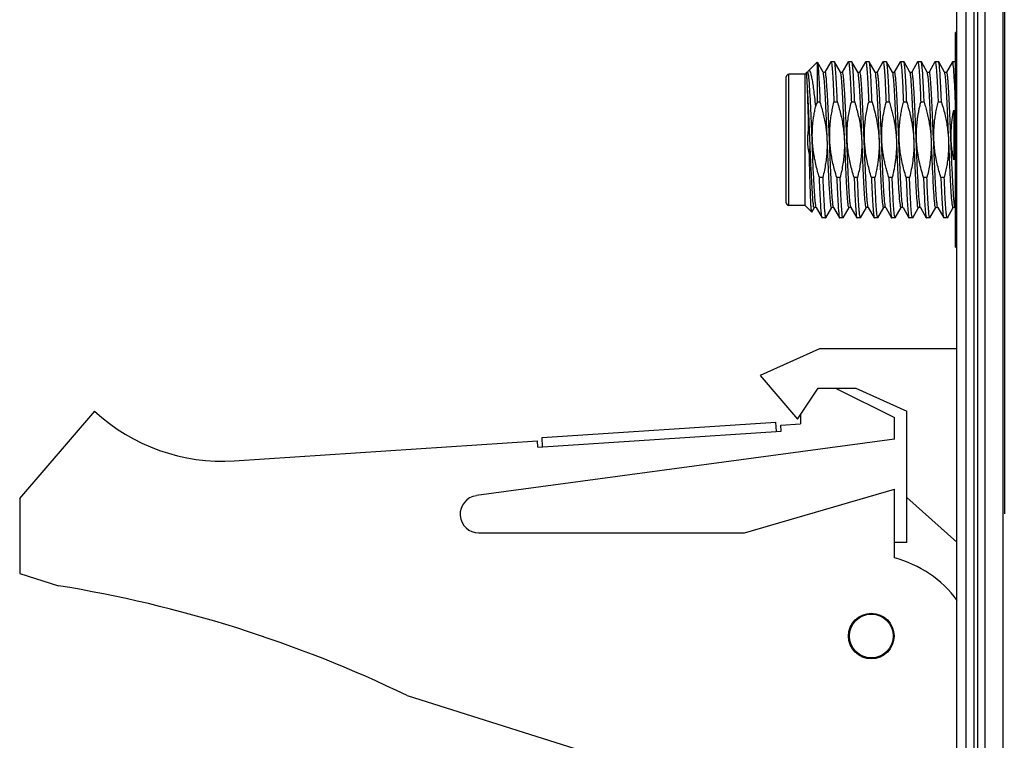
# Model space of a CAD drawing. Header units: inches. Extents: x 0.2 to 16.8, y 0.1 to 10.8.
# Tile 9 of 26: x 7.4 to 9, y 2.9 to 4. Entities that reach past the tile are written whole.
import ezdxf

# ---------------------------------------------------------------- set-up
doc = ezdxf.new("R2010")
doc.units = ezdxf.units.IN
doc.header["$LTSCALE"] = 0.935
doc.header["$MEASUREMENT"] = 0
doc.layers.get('0').update_dxf_attribs({"linetype": 'CONTINUOUS'})

msp = doc.modelspace()

# ---------------------------------------------------------------- linework, layer by layer
at = {"color": 7, "linetype": 'CONTINUOUS'}
for p, q in [((8.9222, 2.5506), (8.9222, 7.6156)), ((8.9342, 7.6156), (8.9342, 2.5506)), ((8.9402, 7.6156), (8.9402, 2.5506)), ((8.9522, 7.6156), (8.9522, 2.5506)), ((8.9813, 2.5506), (8.9813, 7.6156)), ((8.9072, 2.5566), (8.9072, 7.6016)), ((8.9832, 7.2156), (8.9832, 3.2156)), ((8.9072, 3.9863), (8.9052, 3.9863)), ((8.9052, 3.6423), (8.9052, 3.9863)), ((8.6837, 3.9389), (8.6697, 3.9249)), ((8.6932, 3.9227), (8.6839, 3.9388)), ((8.6839, 3.9388), (8.6842, 3.9376)), ((8.6842, 3.8746), (8.6842, 3.9376)), ((8.7055, 3.9391), (8.696, 3.9227)), ((8.7055, 3.9391), (8.7058, 3.9393)), ((8.7112, 3.9393), (8.7058, 3.9393)), ((8.7115, 3.9391), (8.7112, 3.9393)), ((8.721, 3.9227), (8.7115, 3.9391)), ((8.7333, 3.9391), (8.7238, 3.9227)), ((8.7333, 3.9391), (8.7336, 3.9393)), ((8.739, 3.9393), (8.7336, 3.9393)), ((8.7392, 3.9391), (8.739, 3.9393)), ((8.7487, 3.9227), (8.7392, 3.9391)), ((8.7611, 3.9391), (8.7516, 3.9227)), ((8.7611, 3.9391), (8.7614, 3.9393)), ((8.7668, 3.9393), (8.7614, 3.9393)), ((8.767, 3.9391), (8.7668, 3.9393)), ((8.7765, 3.9227), (8.767, 3.9391)), ((8.7889, 3.9391), (8.7794, 3.9227)), ((8.7889, 3.9391), (8.7891, 3.9393)), ((8.7945, 3.9393), (8.7891, 3.9393)), ((8.7948, 3.9391), (8.7945, 3.9393)), ((8.8043, 3.9227), (8.7948, 3.9391)), ((8.8166, 3.9391), (8.8071, 3.9227)), ((8.8166, 3.9391), (8.8169, 3.9393)), ((8.8223, 3.9393), (8.8169, 3.9393)), ((8.8226, 3.9391), (8.8223, 3.9393)), ((8.8321, 3.9227), (8.8226, 3.9391)), ((8.8444, 3.9391), (8.8349, 3.9227)), ((8.8444, 3.9391), (8.8447, 3.9393)), ((8.8501, 3.9393), (8.8447, 3.9393)), ((8.8504, 3.9391), (8.8501, 3.9393)), ((8.8599, 3.9227), (8.8504, 3.9391)), ((8.8722, 3.9391), (8.8627, 3.9227)), ((8.8722, 3.9391), (8.8725, 3.9393)), ((8.8779, 3.9393), (8.8725, 3.9393)), ((8.8781, 3.9391), (8.8779, 3.9393)), ((8.8876, 3.9227), (8.8781, 3.9391)), ((8.9, 3.9391), (8.8905, 3.9227)), ((8.9002, 3.9393), (8.9, 3.9391)), ((8.9052, 3.9393), (8.9002, 3.9393)), ((8.6342, 3.7133), (8.6342, 3.9153)), ((8.6642, 3.9193), (8.6382, 3.9193)), ((8.6382, 3.7093), (8.6382, 3.9193)), ((8.6668, 3.922), (8.6642, 3.9193)), ((8.6642, 3.7093), (8.6642, 3.9193)), ((8.6689, 3.9239), (8.6683, 3.9227)), ((8.8323, 3.9224), (8.8321, 3.9227)), ((8.8601, 3.9224), (8.8599, 3.9227)), ((8.8878, 3.9224), (8.8876, 3.9227)), ((8.6881, 3.8746), (8.6842, 3.8746)), ((8.7159, 3.8746), (8.7105, 3.8746)), ((8.7437, 3.8746), (8.7383, 3.8746)), ((8.7715, 3.8746), (8.7661, 3.8746)), ((8.7992, 3.8746), (8.7939, 3.8746)), ((8.827, 3.8746), (8.8216, 3.8746)), ((8.8548, 3.8746), (8.8494, 3.8746)), ((8.8826, 3.8746), (8.8772, 3.8746)), ((8.9022, 3.862), (8.9022, 3.7823)), ((8.6926, 3.754), (8.6872, 3.754)), ((8.7204, 3.754), (8.715, 3.754)), ((8.7481, 3.754), (8.7428, 3.754)), ((8.7759, 3.754), (8.7705, 3.754)), ((8.8037, 3.754), (8.7983, 3.754)), ((8.8315, 3.754), (8.8261, 3.754)), ((8.8593, 3.754), (8.8539, 3.754)), ((8.887, 3.754), (8.8816, 3.754)), ((8.6642, 3.7093), (8.6382, 3.7093)), ((8.6749, 3.6986), (8.6642, 3.7093)), ((8.6751, 3.6987), (8.6793, 3.706)), ((8.6821, 3.7061), (8.6821, 3.706)), ((8.6821, 3.706), (8.6916, 3.6896)), ((8.6976, 3.6896), (8.7071, 3.706)), ((8.7099, 3.7061), (8.7099, 3.706)), ((8.7099, 3.706), (8.7194, 3.6896)), ((8.7254, 3.6896), (8.7349, 3.706)), ((8.7377, 3.7061), (8.7377, 3.706)), ((8.7377, 3.706), (8.7472, 3.6896)), ((8.7531, 3.6896), (8.7626, 3.706)), ((8.7654, 3.7061), (8.7655, 3.706)), ((8.7655, 3.706), (8.775, 3.6896)), ((8.7809, 3.6896), (8.7904, 3.706)), ((8.7904, 3.706), (8.7904, 3.706)), ((8.7932, 3.7061), (8.7933, 3.706)), ((8.7933, 3.706), (8.8028, 3.6896)), ((8.8087, 3.6896), (8.8182, 3.706)), ((8.821, 3.7061), (8.821, 3.706)), ((8.821, 3.706), (8.8305, 3.6896)), ((8.8365, 3.6896), (8.846, 3.706)), ((8.8487, 3.7061), (8.8488, 3.706)), ((8.8488, 3.706), (8.8583, 3.6896)), ((8.8642, 3.6896), (8.8737, 3.706)), ((8.8765, 3.7061), (8.8766, 3.706)), ((8.8766, 3.706), (8.8861, 3.6896)), ((8.892, 3.6896), (8.9015, 3.706)), ((8.9043, 3.7061), (8.9044, 3.706)), ((8.9044, 3.706), (8.9052, 3.7046)), ((8.6749, 3.6986), (8.6751, 3.6987)), ((8.6919, 3.6893), (8.6916, 3.6896)), ((8.6973, 3.6893), (8.6919, 3.6893)), ((8.6973, 3.6893), (8.6976, 3.6896)), ((8.7194, 3.6896), (8.7197, 3.6893)), ((8.7251, 3.6893), (8.7197, 3.6893)), ((8.7254, 3.6896), (8.7251, 3.6893)), ((8.7472, 3.6896), (8.7475, 3.6893)), ((8.7529, 3.6893), (8.7475, 3.6893)), ((8.7531, 3.6896), (8.7529, 3.6893)), ((8.775, 3.6896), (8.7752, 3.6893)), ((8.7806, 3.6893), (8.7752, 3.6893)), ((8.7809, 3.6896), (8.7806, 3.6893)), ((8.8028, 3.6896), (8.803, 3.6893)), ((8.8084, 3.6893), (8.803, 3.6893)), ((8.8087, 3.6896), (8.8084, 3.6893)), ((8.8362, 3.6893), (8.8308, 3.6893)), ((8.8365, 3.6896), (8.8362, 3.6893)), ((8.8583, 3.6896), (8.8586, 3.6893)), ((8.864, 3.6893), (8.8586, 3.6893)), ((8.8642, 3.6896), (8.864, 3.6893)), ((8.8861, 3.6896), (8.8864, 3.6893)), ((8.8917, 3.6893), (8.8864, 3.6893)), ((8.892, 3.6896), (8.8917, 3.6893)), ((8.9052, 3.6423), (8.9072, 3.6423)), ((8.6872, 3.4799), (8.5922, 3.4369)), ((8.9072, 3.4799), (8.6872, 3.4799)), ((8.5922, 3.4369), (8.6522, 3.3669)), ((8.6522, 3.3669), (8.6853, 3.4169)), ((8.6853, 3.4169), (8.7453, 3.4169)), ((8.7132, 3.4169), (8.8072, 3.3699)), ((8.7453, 3.4169), (8.8272, 3.3799)), ((7.4072, 3.2399), (7.5272, 3.3799)), ((8.6572, 3.3745), (8.6572, 3.3599)), ((8.8272, 3.1699), (8.8272, 3.3799)), ((8.2432, 3.3378), (8.6174, 3.3623)), ((8.6184, 3.3474), (8.6174, 3.3623)), ((8.6252, 3.3578), (8.6572, 3.3599)), ((8.6259, 3.3479), (8.6252, 3.3578)), ((8.8072, 3.3349), (8.8072, 3.3699)), ((8.2367, 3.3224), (8.6259, 3.3479)), ((7.7507, 3.3006), (8.2361, 3.3324)), ((8.8072, 3.3349), (8.1381, 3.2447)), ((8.2367, 3.3224), (8.2361, 3.3324)), ((8.2442, 3.3229), (8.2432, 3.3378)), ((8.5672, 3.1849), (8.8072, 3.2549)), ((8.8072, 3.1449), (8.8072, 3.2549)), ((7.4072, 3.2399), (7.4072, 3.1199)), ((8.9072, 3.17), (8.8272, 3.2416)), ((8.1422, 3.1849), (8.5672, 3.1849)), ((8.8272, 3.1699), (8.8072, 3.1699)), ((7.4072, 3.1199), (7.4692, 3.1004)), ((8.0271, 2.9246), (8.4072, 2.8049))]:
    msp.add_line(p, q, dxfattribs=at)
for points in [[(8.6683, 3.9227), (8.6681, 3.9225), (8.6673, 3.922), (8.6668, 3.922)], [(8.696, 3.9227), (8.6959, 3.9225), (8.695, 3.922), (8.6938, 3.9222), (8.6932, 3.9226), (8.6932, 3.9227)], [(8.7238, 3.9227), (8.7237, 3.9225), (8.7228, 3.922), (8.7215, 3.9222), (8.721, 3.9226), (8.721, 3.9227)], [(8.7516, 3.9227), (8.7515, 3.9225), (8.7506, 3.922), (8.7493, 3.9222), (8.7488, 3.9226), (8.7487, 3.9227)], [(8.7794, 3.9227), (8.7792, 3.9225), (8.7784, 3.922), (8.7771, 3.9222), (8.7766, 3.9226), (8.7765, 3.9227)], [(8.8071, 3.9227), (8.807, 3.9225), (8.8062, 3.922), (8.8049, 3.9222), (8.8043, 3.9226), (8.8043, 3.9227)], [(8.8336, 3.922), (8.8324, 3.9223), (8.8323, 3.9224)], [(8.8349, 3.9227), (8.8347, 3.9224), (8.8336, 3.922)], [(8.8614, 3.922), (8.8602, 3.9223), (8.8601, 3.9224)], [(8.8627, 3.9227), (8.8625, 3.9224), (8.8614, 3.922)], [(8.8891, 3.922), (8.888, 3.9223), (8.8878, 3.9224)], [(8.8905, 3.9227), (8.8902, 3.9224), (8.8891, 3.922)], [(8.6793, 3.706), (8.6793, 3.7061), (8.6798, 3.7065), (8.6811, 3.7067)], [(8.6811, 3.7067), (8.682, 3.7062), (8.6821, 3.7061)], [(8.7071, 3.706), (8.7071, 3.7061), (8.7077, 3.7065), (8.709, 3.7067)], [(8.709, 3.7067), (8.7098, 3.7062), (8.7099, 3.7061)], [(8.7349, 3.706), (8.7349, 3.7061), (8.7354, 3.7065), (8.7367, 3.7067)], [(8.7367, 3.7067), (8.7376, 3.7062), (8.7377, 3.7061)], [(8.7626, 3.706), (8.7627, 3.7061), (8.7632, 3.7065), (8.7645, 3.7067)], [(8.7645, 3.7067), (8.7653, 3.7062), (8.7654, 3.7061)], [(8.7904, 3.706), (8.7905, 3.7061), (8.791, 3.7065), (8.7923, 3.7067)], [(8.7923, 3.7067), (8.7931, 3.7062), (8.7932, 3.7061)], [(8.8182, 3.706), (8.8182, 3.7061), (8.8188, 3.7065), (8.8201, 3.7067)], [(8.8201, 3.7067), (8.8209, 3.7062), (8.821, 3.7061)], [(8.846, 3.706), (8.8463, 3.7063), (8.8475, 3.7067)], [(8.8475, 3.7067), (8.8486, 3.7063), (8.8487, 3.7061)], [(8.8737, 3.706), (8.8741, 3.7063), (8.8752, 3.7067)], [(8.8752, 3.7067), (8.8763, 3.7063), (8.8765, 3.7061)], [(8.9015, 3.706), (8.9018, 3.7063), (8.903, 3.7067)], [(8.903, 3.7067), (8.9041, 3.7063), (8.9043, 3.7061)]]:
    msp.add_lwpolyline(points, dxfattribs=at)
for radius in [0.0365, 0.035]:
    msp.add_circle((8.7702, 3.0199), radius, dxfattribs=at)
for centre, radius, start, end in [((8.6382, 3.9153), 0.004, 90, 180), ((8.6382, 3.7133), 0.004, 180, 270), ((7.7311, 3.5999), 0.3, 227.1666, 273.7467), ((8.1422, 3.2149), 0.03, 97.6845, 270), ((8.7622, 2.9707), 0.18, 36.1216, 75.5225), ((7.1458, 1.1004), 2.026, 64.2145, 80.8167)]:
    msp.add_arc(centre, radius, start, end, dxfattribs=at)
for points, knots in [([(8.9052, 3.9003), (8.9052, 3.9061), (8.9054, 3.9175), (8.9061, 3.932), (8.9068, 3.9408), (8.9071, 3.9439)], [0, 0, 0, 0, 0.392457, 0.784218, 1, 1, 1, 1]), ([(8.6697, 3.9248), (8.6696, 3.9247), (8.6693, 3.9244), (8.669, 3.9241), (8.6689, 3.9239)], [0, 0, 0, 0, 0.46158, 1, 1, 1, 1]), ([(8.6813, 3.8685), (8.6808, 3.8732), (8.6799, 3.882), (8.6784, 3.8944), (8.677, 3.9048), (8.6756, 3.9132), (8.674, 3.9195), (8.6729, 3.9232), (8.6711, 3.9257), (8.67, 3.9251), (8.6697, 3.9248)], [0, 0, 0, 0, 0.23782, 0.447575, 0.625507, 0.768643, 0.874962, 0.943866, 0.978916, 1, 1, 1, 1]), ([(8.6837, 3.9389), (8.6837, 3.9389), (8.6838, 3.9389), (8.6838, 3.9389), (8.6838, 3.9388)], [0, 0, 0, 0, 0.428167, 1, 1, 1, 1]), ([(8.6842, 3.9376), (8.6845, 3.9361), (8.6849, 3.9323), (8.6856, 3.9252), (8.6862, 3.9155), (8.6869, 3.9037), (8.6875, 3.8898), (8.6879, 3.8799), (8.6881, 3.8746)], [0, 0, 0, 0, 0.071716, 0.185546, 0.339101, 0.528985, 0.750946, 1, 1, 1, 1]), ([(8.7058, 3.9393), (8.7061, 3.9393), (8.707, 3.9364), (8.7072, 3.9329), (8.708, 3.9254), (8.7086, 3.9159), (8.7092, 3.905), (8.7095, 3.8974), (8.7097, 3.8938)], [0, 0, 0, 0, 0.035584, 0.131614, 0.287025, 0.500524, 0.765279, 1, 1, 1, 1]), ([(8.7159, 3.8746), (8.7157, 3.8799), (8.7153, 3.8899), (8.7146, 3.9039), (8.7139, 3.916), (8.7134, 3.9254), (8.7125, 3.933), (8.7124, 3.9363), (8.7116, 3.9388), (8.7114, 3.9391)], [0, 0, 0, 0, 0.246241, 0.46491, 0.653825, 0.805541, 0.9156, 0.983499, 1, 1, 1, 1]), ([(8.7336, 3.9393), (8.7338, 3.9393), (8.7347, 3.9364), (8.7349, 3.933), (8.7358, 3.9254), (8.7363, 3.916), (8.737, 3.9039), (8.7377, 3.8899), (8.7381, 3.8799), (8.7383, 3.8746)], [0, 0, 0, 0, 0.02493, 0.092247, 0.201363, 0.351779, 0.539074, 0.75587, 1, 1, 1, 1]), ([(8.7437, 3.8746), (8.7435, 3.8799), (8.7431, 3.8899), (8.7424, 3.9039), (8.7417, 3.916), (8.7412, 3.9255), (8.7403, 3.933), (8.7401, 3.9363), (8.7394, 3.9388), (8.7392, 3.9391)], [0, 0, 0, 0, 0.245115, 0.464901, 0.654354, 0.806116, 0.915948, 0.983584, 1, 1, 1, 1]), ([(8.7614, 3.9393), (8.7616, 3.9393), (8.7625, 3.9364), (8.7627, 3.933), (8.7635, 3.9255), (8.7641, 3.916), (8.7648, 3.9039), (8.7654, 3.8899), (8.7659, 3.8799), (8.7661, 3.8746)], [0, 0, 0, 0, 0.02486, 0.091915, 0.200805, 0.351264, 0.53909, 0.756989, 1, 1, 1, 1]), ([(8.7715, 3.8746), (8.7713, 3.8799), (8.7708, 3.8899), (8.7702, 3.9039), (8.7695, 3.916), (8.7689, 3.9255), (8.7681, 3.933), (8.7679, 3.9363), (8.7672, 3.9388), (8.767, 3.9391)], [0, 0, 0, 0, 0.244767, 0.465036, 0.654783, 0.806683, 0.916477, 0.983837, 1, 1, 1, 1]), ([(8.7891, 3.9393), (8.7894, 3.9393), (8.7903, 3.9365), (8.7905, 3.933), (8.7913, 3.9255), (8.7919, 3.916), (8.7926, 3.9039), (8.7932, 3.8899), (8.7936, 3.8799), (8.7939, 3.8746)], [0, 0, 0, 0, 0.024524, 0.091312, 0.200172, 0.350781, 0.538916, 0.757313, 1, 1, 1, 1]), ([(8.7992, 3.8746), (8.799, 3.8799), (8.7986, 3.8899), (8.798, 3.9039), (8.7973, 3.9161), (8.7967, 3.9256), (8.7959, 3.9331), (8.7957, 3.9363), (8.7949, 3.9388), (8.7948, 3.9391)], [0, 0, 0, 0, 0.24545, 0.465794, 0.655566, 0.807394, 0.917018, 0.984052, 1, 1, 1, 1]), ([(8.8169, 3.9393), (8.8172, 3.9393), (8.8181, 3.9365), (8.8183, 3.9331), (8.8191, 3.9256), (8.8197, 3.9161), (8.8204, 3.9039), (8.821, 3.8899), (8.8214, 3.8799), (8.8216, 3.8746)], [0, 0, 0, 0, 0.024263, 0.090731, 0.199429, 0.349974, 0.538142, 0.756624, 1, 1, 1, 1]), ([(8.827, 3.8746), (8.8268, 3.8799), (8.8264, 3.8899), (8.8257, 3.904), (8.825, 3.9161), (8.8245, 3.9256), (8.8236, 3.9331), (8.8235, 3.9364), (8.8227, 3.9388), (8.8226, 3.9391)], [0, 0, 0, 0, 0.24583, 0.466168, 0.655929, 0.807709, 0.917247, 0.984107, 1, 1, 1, 1]), ([(8.8447, 3.9393), (8.8449, 3.9393), (8.8458, 3.9365), (8.846, 3.9331), (8.8469, 3.9256), (8.8474, 3.9161), (8.8481, 3.904), (8.8488, 3.8899), (8.8492, 3.8799), (8.8494, 3.8746)], [0, 0, 0, 0, 0.024239, 0.090531, 0.199141, 0.349634, 0.537785, 0.756255, 1, 1, 1, 1]), ([(8.8548, 3.8746), (8.8546, 3.8799), (8.8542, 3.8899), (8.8535, 3.904), (8.8528, 3.9161), (8.8523, 3.9256), (8.8514, 3.9331), (8.8512, 3.9364), (8.8505, 3.9388), (8.8503, 3.9391)], [0, 0, 0, 0, 0.246098, 0.466356, 0.656067, 0.807802, 0.917292, 0.984037, 1, 1, 1, 1]), ([(8.8725, 3.9393), (8.8727, 3.9393), (8.8736, 3.9365), (8.8738, 3.9331), (8.8746, 3.9256), (8.8752, 3.9161), (8.8759, 3.904), (8.8766, 3.8899), (8.877, 3.8799), (8.8772, 3.8746)], [0, 0, 0, 0, 0.024394, 0.090568, 0.19912, 0.349554, 0.53764, 0.756011, 1, 1, 1, 1]), ([(8.8826, 3.8746), (8.8824, 3.8799), (8.8819, 3.8899), (8.8813, 3.904), (8.8806, 3.9161), (8.88, 3.9256), (8.8792, 3.9331), (8.879, 3.9363), (8.8783, 3.9388), (8.8781, 3.9391)], [0, 0, 0, 0, 0.246233, 0.466321, 0.65593, 0.807619, 0.917113, 0.983851, 1, 1, 1, 1]), ([(8.9052, 3.8697), (8.905, 3.8731), (8.9047, 3.8818), (8.9041, 3.8953), (8.9034, 3.9093), (8.9026, 3.9205), (8.9022, 3.9301), (8.9011, 3.9344), (8.9012, 3.9394), (8.9004, 3.9391), (8.9004, 3.9391)], [0, 0, 0, 0, 0.144263, 0.376299, 0.578289, 0.745062, 0.872375, 0.957076, 0.997486, 1, 1, 1, 1]), ([(8.6678, 3.9039), (8.6676, 3.9064), (8.6673, 3.9106), (8.6673, 3.9172), (8.6666, 3.9191), (8.667, 3.9222), (8.6668, 3.922)], [0, 0, 0, 0, 0.429161, 0.743008, 0.935793, 1, 1, 1, 1]), ([(8.6821, 3.7059), (8.6816, 3.706), (8.6815, 3.7101), (8.6805, 3.714), (8.68, 3.7225), (8.6792, 3.7325), (8.6786, 3.7451), (8.6778, 3.7594), (8.6771, 3.7752), (8.6764, 3.7921), (8.6757, 3.8095), (8.675, 3.8271), (8.6743, 3.8443), (8.6736, 3.8607), (8.6729, 3.8759), (8.6722, 3.8894), (8.6714, 3.901), (8.6709, 3.9101), (8.6699, 3.9172), (8.6698, 3.9206), (8.6686, 3.9232), (8.6683, 3.9228), (8.6682, 3.9227)], [0, 0, 0, 0, 0.01072, 0.034992, 0.071495, 0.119301, 0.177155, 0.243527, 0.316655, 0.394596, 0.475278, 0.556556, 0.636268, 0.712293, 0.782613, 0.845358, 0.898865, 0.941723, 0.972815, 0.991391, 0.997518, 1, 1, 1, 1]), ([(8.7072, 3.7059), (8.7071, 3.7058), (8.7068, 3.7056), (8.7054, 3.7078), (8.7056, 3.7113), (8.7045, 3.7181), (8.704, 3.7271), (8.7032, 3.7386), (8.7025, 3.7521), (8.7018, 3.7673), (8.7011, 3.7837), (8.7004, 3.801), (8.6997, 3.8186), (8.6989, 3.8361), (8.6982, 3.853), (8.6975, 3.8689), (8.6968, 3.8832), (8.6961, 3.8959), (8.6953, 3.906), (8.6948, 3.9146), (8.6938, 3.9185), (8.6938, 3.9228), (8.6932, 3.9228)], [0, 0, 0, 0, 0.002574, 0.008002, 0.025829, 0.056277, 0.098615, 0.151733, 0.214223, 0.284417, 0.360439, 0.440254, 0.521728, 0.602678, 0.680939, 0.754416, 0.821144, 0.879341, 0.927457, 0.96422, 0.988689, 1, 1, 1, 1]), ([(8.7097, 3.7066), (8.7089, 3.708), (8.7091, 3.7112), (8.708, 3.7177), (8.7075, 3.7267), (8.7067, 3.738), (8.706, 3.7514), (8.7053, 3.7664), (8.7046, 3.7828), (8.7039, 3.7999), (8.7032, 3.8175), (8.7025, 3.8349), (8.7017, 3.8519), (8.701, 3.8678), (8.7003, 3.8822), (8.6996, 3.895), (8.6988, 3.9053), (8.6984, 3.914), (8.6972, 3.9183), (8.6975, 3.9229), (8.6963, 3.9226), (8.6961, 3.9226)], [0, 0, 0, 0, 0.017425, 0.04747, 0.089425, 0.142199, 0.204402, 0.274384, 0.350287, 0.430094, 0.511682, 0.592883, 0.671535, 0.745549, 0.812957, 0.871971, 0.921028, 0.958838, 0.984436, 0.997295, 1, 1, 1, 1]), ([(8.7348, 3.706), (8.7347, 3.7058), (8.7343, 3.7054), (8.7333, 3.7087), (8.7331, 3.7123), (8.7322, 3.7199), (8.7316, 3.7294), (8.7308, 3.7415), (8.7301, 3.7554), (8.7294, 3.771), (8.7287, 3.7877), (8.728, 3.8052), (8.7273, 3.8229), (8.7265, 3.8404), (8.7258, 3.8571), (8.7251, 3.8727), (8.7244, 3.8867), (8.7237, 3.8989), (8.723, 3.9085), (8.7222, 3.9162), (8.7219, 3.9196), (8.7212, 3.9224), (8.721, 3.9227)], [0, 0, 0, 0, 0.002736, 0.010535, 0.031143, 0.064385, 0.109427, 0.165075, 0.229834, 0.301962, 0.379512, 0.460392, 0.542418, 0.623375, 0.701077, 0.773426, 0.838472, 0.894462, 0.939893, 0.973561, 0.994617, 1, 1, 1, 1]), ([(8.7373, 3.7073), (8.7367, 3.7092), (8.7365, 3.7123), (8.7356, 3.7199), (8.735, 3.7294), (8.7343, 3.7415), (8.7336, 3.7554), (8.7329, 3.771), (8.7322, 3.7877), (8.7314, 3.8052), (8.7307, 3.8229), (8.73, 3.8404), (8.7293, 3.8571), (8.7286, 3.8727), (8.7279, 3.8867), (8.7271, 3.8989), (8.7265, 3.9085), (8.7257, 3.9162), (8.7253, 3.9198), (8.7244, 3.9233), (8.724, 3.9228), (8.7239, 3.9227)], [0, 0, 0, 0, 0.020711, 0.054119, 0.099386, 0.155311, 0.220393, 0.292881, 0.370819, 0.452102, 0.534538, 0.615899, 0.693988, 0.766699, 0.832069, 0.888338, 0.933997, 0.967833, 0.988993, 0.997257, 1, 1, 1, 1]), ([(8.7625, 3.7061), (8.7624, 3.7059), (8.7618, 3.7054), (8.7612, 3.7095), (8.7606, 3.7131), (8.7599, 3.7213), (8.7592, 3.7312), (8.7585, 3.7436), (8.7578, 3.7578), (8.7571, 3.7736), (8.7564, 3.7905), (8.7556, 3.808), (8.7549, 3.8257), (8.7542, 3.8431), (8.7535, 3.8597), (8.7528, 3.8751), (8.7521, 3.8888), (8.7513, 3.9006), (8.7508, 3.9099), (8.7497, 3.917), (8.7497, 3.9204), (8.7488, 3.9224), (8.7487, 3.9226)], [0, 0, 0, 0, 0.002514, 0.012311, 0.034996, 0.070212, 0.11706, 0.174295, 0.240379, 0.313532, 0.391781, 0.473013, 0.555035, 0.635633, 0.712629, 0.783947, 0.847662, 0.90206, 0.945681, 0.977374, 0.996356, 1, 1, 1, 1]), ([(8.7653, 3.706), (8.7651, 3.7064), (8.7646, 3.7096), (8.7641, 3.7131), (8.7634, 3.7213), (8.7627, 3.7312), (8.762, 3.7436), (8.7613, 3.7578), (8.7605, 3.7736), (8.7598, 3.7905), (8.7591, 3.808), (8.7584, 3.8257), (8.7577, 3.8431), (8.7569, 3.8597), (8.7562, 3.8751), (8.7555, 3.8888), (8.7548, 3.9006), (8.7542, 3.9099), (8.7532, 3.917), (8.7532, 3.9205), (8.7519, 3.9232), (8.7516, 3.9229), (8.7515, 3.9227)], [0, 0, 0, 0, 0.006758, 0.029444, 0.064663, 0.111514, 0.168752, 0.23484, 0.307998, 0.386252, 0.467489, 0.549516, 0.630119, 0.70712, 0.778442, 0.842162, 0.896563, 0.940187, 0.971882, 0.990865, 0.997172, 1, 1, 1, 1]), ([(8.7903, 3.7061), (8.7901, 3.706), (8.7892, 3.7055), (8.7892, 3.7102), (8.7881, 3.7142), (8.7876, 3.7228), (8.7869, 3.733), (8.7862, 3.7458), (8.7854, 3.7603), (8.7847, 3.7763), (8.784, 3.7933), (8.7833, 3.8109), (8.7826, 3.8286), (8.7819, 3.8458), (8.7811, 3.8623), (8.7804, 3.8774), (8.7797, 3.8909), (8.7789, 3.9022), (8.7785, 3.9112), (8.7773, 3.9176), (8.7776, 3.9211), (8.7765, 3.9225), (8.7764, 3.9226)], [0, 0, 0, 0, 0.002467, 0.014318, 0.039074, 0.076249, 0.124883, 0.183678, 0.251056, 0.325199, 0.404108, 0.485653, 0.567632, 0.647831, 0.724084, 0.794335, 0.856688, 0.909466, 0.951256, 0.980957, 0.997863, 1, 1, 1, 1]), ([(8.7932, 3.7059), (8.7927, 3.7059), (8.7926, 3.7102), (8.7916, 3.7142), (8.7911, 3.7228), (8.7903, 3.733), (8.7896, 3.7458), (8.7889, 3.7603), (8.7882, 3.7763), (8.7875, 3.7933), (8.7868, 3.8109), (8.786, 3.8286), (8.7853, 3.8458), (8.7846, 3.8623), (8.7839, 3.8774), (8.7832, 3.8909), (8.7824, 3.9022), (8.782, 3.9112), (8.7807, 3.9176), (8.7811, 3.9213), (8.7796, 3.9229), (8.7793, 3.9229), (8.7793, 3.9228)], [0, 0, 0, 0, 0.011243, 0.035972, 0.073107, 0.121687, 0.180419, 0.247722, 0.321785, 0.400608, 0.482064, 0.563954, 0.644065, 0.720235, 0.790409, 0.852694, 0.905415, 0.947159, 0.976828, 0.993715, 0.998325, 1, 1, 1, 1]), ([(8.8182, 3.7061), (8.818, 3.706), (8.8165, 3.7061), (8.8171, 3.7106), (8.8157, 3.7154), (8.8153, 3.7243), (8.8145, 3.7349), (8.8138, 3.748), (8.8131, 3.7628), (8.8124, 3.779), (8.8117, 3.7961), (8.811, 3.8137), (8.8102, 3.8314), (8.8095, 3.8486), (8.8088, 3.8648), (8.8081, 3.8797), (8.8074, 3.8929), (8.8066, 3.9038), (8.8062, 3.9126), (8.8048, 3.918), (8.8054, 3.922), (8.8043, 3.9225), (8.8042, 3.9226)], [0, 0, 0, 0, 0.003003, 0.016932, 0.043743, 0.082849, 0.133229, 0.193538, 0.262154, 0.337227, 0.416732, 0.498522, 0.580388, 0.660121, 0.735568, 0.804692, 0.86563, 0.916743, 0.956666, 0.984352, 0.999176, 1, 1, 1, 1]), ([(8.821, 3.7061), (8.821, 3.7061), (8.82, 3.7064), (8.8205, 3.7106), (8.8191, 3.7154), (8.8188, 3.7243), (8.818, 3.7349), (8.8173, 3.748), (8.8166, 3.7628), (8.8159, 3.779), (8.8151, 3.7961), (8.8144, 3.8137), (8.8137, 3.8314), (8.813, 3.8486), (8.8123, 3.8648), (8.8115, 3.8797), (8.8109, 3.8929), (8.81, 3.9038), (8.8097, 3.9126), (8.8083, 3.918), (8.8089, 3.9222), (8.8074, 3.9227), (8.8071, 3.9227)], [0, 0, 0, 0, 0.00024, 0.014171, 0.040984, 0.080093, 0.130478, 0.190792, 0.259413, 0.334493, 0.414004, 0.495801, 0.577675, 0.657414, 0.732867, 0.801997, 0.86294, 0.914058, 0.953983, 0.981672, 0.996498, 1, 1, 1, 1]), ([(8.846, 3.7059), (8.8459, 3.7059), (8.8457, 3.7059), (8.8442, 3.707), (8.8447, 3.7109), (8.8434, 3.7168), (8.843, 3.7258), (8.8422, 3.7369), (8.8415, 3.7503), (8.8408, 3.7653), (8.8401, 3.7817), (8.8393, 3.7989), (8.8386, 3.8166), (8.8379, 3.8342), (8.8372, 3.8513), (8.8365, 3.8673), (8.8357, 3.8819), (8.8351, 3.8948), (8.8343, 3.9052), (8.8339, 3.914), (8.8326, 3.9182), (8.8328, 3.9224), (8.8322, 3.9227)], [0, 0, 0, 0, 0.000419, 0.004451, 0.020475, 0.049336, 0.09036, 0.142469, 0.204269, 0.274098, 0.350072, 0.430142, 0.512145, 0.593868, 0.673103, 0.747712, 0.815682, 0.87518, 0.924608, 0.962646, 0.988308, 1, 1, 1, 1]), ([(8.8486, 3.7064), (8.8477, 3.7073), (8.8482, 3.7109), (8.8468, 3.7168), (8.8465, 3.7258), (8.8456, 3.7369), (8.845, 3.7503), (8.8442, 3.7653), (8.8435, 3.7817), (8.8428, 3.7989), (8.8421, 3.8166), (8.8414, 3.8342), (8.8406, 3.8513), (8.8399, 3.8673), (8.8392, 3.8819), (8.8385, 3.8948), (8.8377, 3.9052), (8.8373, 3.914), (8.8361, 3.9183), (8.8363, 3.923), (8.8352, 3.9226), (8.835, 3.9225)], [0, 0, 0, 0, 0.016036, 0.044919, 0.085974, 0.138122, 0.199969, 0.269851, 0.345882, 0.426012, 0.508078, 0.589862, 0.669158, 0.743823, 0.811844, 0.871388, 0.920853, 0.95892, 0.9846, 0.997362, 1, 1, 1, 1]), ([(8.8738, 3.7059), (8.8738, 3.7058), (8.8735, 3.7056), (8.8721, 3.7078), (8.8722, 3.7114), (8.8711, 3.7182), (8.8706, 3.7274), (8.8698, 3.739), (8.8692, 3.7526), (8.8684, 3.7678), (8.8677, 3.7844), (8.867, 3.8017), (8.8663, 3.8194), (8.8656, 3.837), (8.8648, 3.8539), (8.8641, 3.8698), (8.8634, 3.8841), (8.8627, 3.8967), (8.862, 3.9067), (8.8614, 3.9151), (8.8606, 3.9187), (8.8603, 3.922), (8.8601, 3.9225)], [0, 0, 0, 0, 0.00264, 0.008187, 0.026301, 0.05718, 0.100074, 0.153849, 0.217066, 0.288023, 0.364806, 0.445343, 0.52746, 0.608938, 0.687579, 0.761259, 0.82799, 0.885975, 0.933656, 0.969763, 0.993369, 1, 1, 1, 1]), ([(8.8763, 3.7067), (8.8756, 3.7082), (8.8757, 3.7114), (8.8746, 3.7182), (8.8741, 3.7274), (8.8733, 3.739), (8.8726, 3.7526), (8.8719, 3.7678), (8.8712, 3.7844), (8.8705, 3.8017), (8.8697, 3.8194), (8.869, 3.837), (8.8683, 3.8539), (8.8676, 3.8698), (8.8669, 3.8841), (8.8662, 3.8967), (8.8655, 3.9067), (8.8648, 3.9151), (8.8641, 3.9189), (8.8637, 3.9233), (8.8629, 3.9227), (8.8628, 3.9226)], [0, 0, 0, 0, 0.018144, 0.049074, 0.092038, 0.145902, 0.209223, 0.280297, 0.357206, 0.437876, 0.520127, 0.60174, 0.68051, 0.754311, 0.821152, 0.879232, 0.926992, 0.963158, 0.986803, 0.99751, 1, 1, 1, 1]), ([(8.9015, 3.706), (8.9014, 3.7058), (8.9011, 3.7054), (8.9, 3.7086), (8.8998, 3.7121), (8.8989, 3.7196), (8.8983, 3.729), (8.8975, 3.741), (8.8968, 3.7549), (8.8961, 3.7704), (8.8954, 3.7871), (8.8947, 3.8046), (8.8939, 3.8223), (8.8932, 3.8398), (8.8925, 3.8566), (8.8918, 3.8722), (8.8911, 3.8863), (8.8904, 3.8985), (8.8897, 3.9082), (8.8889, 3.9161), (8.8885, 3.9194), (8.8879, 3.9221), (8.8878, 3.9224)], [0, 0, 0, 0, 0.002791, 0.010183, 0.030374, 0.063236, 0.107948, 0.163326, 0.227884, 0.299885, 0.377385, 0.458293, 0.540424, 0.621562, 0.699514, 0.772177, 0.837591, 0.893994, 0.939872, 0.974006, 0.995534, 1, 1, 1, 1]), ([(8.904, 3.7072), (8.9034, 3.709), (8.9032, 3.7121), (8.9023, 3.7196), (8.9017, 3.729), (8.901, 3.741), (8.9003, 3.7549), (8.8996, 3.7704), (8.8988, 3.7871), (8.8981, 3.8046), (8.8974, 3.8223), (8.8967, 3.8398), (8.896, 3.8566), (8.8953, 3.8722), (8.8945, 3.8863), (8.8938, 3.8985), (8.8932, 3.9082), (8.8924, 3.9161), (8.892, 3.9196), (8.8911, 3.9233), (8.8906, 3.9228), (8.8905, 3.9226)], [0, 0, 0, 0, 0.020257, 0.053228, 0.098089, 0.153651, 0.218424, 0.290663, 0.36842, 0.449597, 0.532001, 0.613407, 0.691618, 0.764523, 0.830154, 0.886744, 0.932774, 0.967022, 0.988621, 0.997308, 1, 1, 1, 1]), ([(8.67, 3.8318), (8.6699, 3.8366), (8.6697, 3.8461), (8.6693, 3.8598), (8.6689, 3.8726), (8.6685, 3.8843), (8.6682, 3.8946), (8.6679, 3.9009), (8.6678, 3.9039)], [0, 0, 0, 0, 0.20105, 0.392079, 0.571169, 0.734782, 0.878457, 1, 1, 1, 1]), ([(8.7097, 3.8938), (8.7098, 3.8927), (8.71, 3.8863), (8.7103, 3.8799), (8.7105, 3.8746)], [0, 0, 0, 0, 0.172324, 1, 1, 1, 1]), ([(8.9071, 3.8567), (8.9068, 3.8599), (8.9061, 3.8687), (8.9054, 3.8832), (8.9052, 3.8946), (8.9052, 3.9003)], [0, 0, 0, 0, 0.215911, 0.607614, 1, 1, 1, 1]), ([(8.6793, 3.7061), (8.6791, 3.706), (8.6777, 3.706), (8.6782, 3.7105), (8.6768, 3.7152), (8.6765, 3.724), (8.6756, 3.7345), (8.675, 3.7475), (8.6743, 3.7621), (8.6735, 3.7782), (8.6728, 3.7952), (8.6721, 3.8128), (8.6714, 3.8303), (8.6707, 3.8475), (8.67, 3.8638), (8.6693, 3.8787), (8.6688, 3.8882), (8.6685, 3.8926)], [0, 0, 0, 0, 0.003399, 0.019238, 0.049908, 0.094751, 0.152608, 0.221948, 0.300923, 0.387422, 0.479133, 0.5736, 0.668296, 0.760686, 0.848297, 0.928785, 1, 1, 1, 1]), ([(8.6872, 3.754), (8.6861, 3.7575), (8.6841, 3.7646), (8.6813, 3.7755), (8.679, 3.7867), (8.6773, 3.7978), (8.6763, 3.8084), (8.6758, 3.8183), (8.6759, 3.8276), (8.6763, 3.8362), (8.6771, 3.8444), (8.6782, 3.8525), (8.6796, 3.8605), (8.6807, 3.8658), (8.6813, 3.8685)], [0, 0, 0, 0, 0.093492, 0.191626, 0.290993, 0.388464, 0.48092, 0.566838, 0.645964, 0.719415, 0.789889, 0.859835, 0.929919, 1, 1, 1, 1]), ([(8.6813, 3.8685), (8.6818, 3.8695), (8.6827, 3.8715), (8.6837, 3.8736), (8.6842, 3.8746)], [0, 0, 0, 0, 0.495452, 1, 1, 1, 1]), ([(8.6881, 3.8746), (8.6891, 3.8714), (8.691, 3.8651), (8.6935, 3.8554), (8.6956, 3.8457), (8.6973, 3.836), (8.6986, 3.8261), (8.6993, 3.8162), (8.6996, 3.8064), (8.6993, 3.7964), (8.6985, 3.7864), (8.6971, 3.7761), (8.6952, 3.7653), (8.6935, 3.7579), (8.6926, 3.754)], [0, 0, 0, 0, 0.08161, 0.162974, 0.244153, 0.325137, 0.406038, 0.486924, 0.567866, 0.648654, 0.730153, 0.814417, 0.903581, 1, 1, 1, 1]), ([(8.715, 3.754), (8.7138, 3.758), (8.7116, 3.7655), (8.7089, 3.7764), (8.7068, 3.7867), (8.7052, 3.7967), (8.7042, 3.8065), (8.7036, 3.8163), (8.7036, 3.8261), (8.7041, 3.8359), (8.705, 3.8457), (8.7064, 3.8554), (8.7083, 3.865), (8.7097, 3.8714), (8.7105, 3.8746)], [0, 0, 0, 0, 0.100441, 0.191755, 0.276776, 0.358077, 0.438182, 0.518413, 0.59864, 0.678849, 0.758971, 0.839133, 0.91942, 1, 1, 1, 1]), ([(8.7159, 3.8746), (8.717, 3.8711), (8.7191, 3.864), (8.7218, 3.8533), (8.724, 3.8425), (8.7257, 3.8315), (8.7269, 3.8205), (8.7273, 3.8093), (8.7272, 3.7982), (8.7263, 3.787), (8.7249, 3.7759), (8.7229, 3.7649), (8.7213, 3.7577), (8.7204, 3.754)], [0, 0, 0, 0, 0.090367, 0.180626, 0.270955, 0.36143, 0.452218, 0.543289, 0.634646, 0.726, 0.817353, 0.908662, 1, 1, 1, 1]), ([(8.7428, 3.754), (8.7417, 3.7576), (8.7396, 3.7646), (8.7369, 3.7754), (8.7347, 3.7862), (8.7329, 3.7971), (8.7318, 3.8082), (8.7313, 3.8193), (8.7315, 3.8305), (8.7323, 3.8417), (8.7338, 3.8527), (8.7358, 3.8637), (8.7374, 3.871), (8.7383, 3.8746)], [0, 0, 0, 0, 0.090364, 0.180621, 0.270949, 0.361426, 0.452217, 0.54329, 0.634648, 0.726002, 0.817356, 0.908664, 1, 1, 1, 1]), ([(8.7437, 3.8746), (8.7448, 3.8711), (8.7468, 3.864), (8.7496, 3.8533), (8.7518, 3.8425), (8.7535, 3.8315), (8.7546, 3.8205), (8.7551, 3.8093), (8.7549, 3.7982), (8.7541, 3.787), (8.7527, 3.7759), (8.7507, 3.7649), (8.749, 3.7577), (8.7481, 3.754)], [0, 0, 0, 0, 0.090367, 0.180626, 0.270955, 0.36143, 0.452218, 0.543289, 0.634646, 0.726, 0.817353, 0.908662, 1, 1, 1, 1]), ([(8.7705, 3.754), (8.7694, 3.7576), (8.7674, 3.7646), (8.7647, 3.7754), (8.7624, 3.7862), (8.7607, 3.7971), (8.7596, 3.8082), (8.7591, 3.8193), (8.7593, 3.8305), (8.7601, 3.8417), (8.7615, 3.8527), (8.7635, 3.8637), (8.7652, 3.871), (8.7661, 3.8746)], [0, 0, 0, 0, 0.090364, 0.180621, 0.270949, 0.361426, 0.452217, 0.54329, 0.634648, 0.726002, 0.817356, 0.908664, 1, 1, 1, 1]), ([(8.7715, 3.8746), (8.7729, 3.87), (8.7755, 3.8608), (8.7787, 3.8472), (8.781, 3.8342), (8.7823, 3.8222), (8.7828, 3.8114), (8.7828, 3.8018), (8.7824, 3.7933), (8.7816, 3.7852), (8.7806, 3.7774), (8.7793, 3.7696), (8.7778, 3.7618), (8.7766, 3.7566), (8.7759, 3.754)], [0, 0, 0, 0, 0.118711, 0.23406, 0.342667, 0.44218, 0.530496, 0.607336, 0.676128, 0.740764, 0.805008, 0.870036, 0.935282, 1, 1, 1, 1]), ([(8.7983, 3.754), (8.7975, 3.7566), (8.796, 3.7616), (8.794, 3.7693), (8.7921, 3.777), (8.7905, 3.7848), (8.7892, 3.7927), (8.788, 3.8012), (8.7872, 3.8108), (8.7869, 3.8216), (8.7872, 3.8337), (8.7884, 3.8468), (8.7906, 3.8606), (8.7927, 3.8699), (8.7939, 3.8746)], [0, 0, 0, 0, 0.064699, 0.129914, 0.194894, 0.259096, 0.323724, 0.392541, 0.469434, 0.557842, 0.657435, 0.766073, 0.881414, 1, 1, 1, 1]), ([(8.7992, 3.8746), (8.7997, 3.8733), (8.8005, 3.8705), (8.8017, 3.8663), (8.8028, 3.8622), (8.8039, 3.8581), (8.8049, 3.8539), (8.8059, 3.8495), (8.8068, 3.8448), (8.8078, 3.8396), (8.8087, 3.8336), (8.8095, 3.8269), (8.8102, 3.8195), (8.8106, 3.8118), (8.8106, 3.8039), (8.8103, 3.7962), (8.8098, 3.7887), (8.809, 3.7814), (8.8079, 3.7744), (8.8067, 3.7676), (8.8053, 3.7608), (8.8043, 3.7563), (8.8037, 3.754)], [0, 0, 0, 0, 0.035235, 0.070759, 0.106055, 0.140776, 0.175346, 0.211239, 0.249984, 0.293105, 0.342112, 0.398049, 0.459411, 0.523594, 0.58807, 0.651226, 0.712794, 0.772549, 0.830338, 0.886828, 0.943011, 1, 1, 1, 1]), ([(8.8261, 3.754), (8.8248, 3.7582), (8.8225, 3.7662), (8.8196, 3.7781), (8.8174, 3.7893), (8.816, 3.7997), (8.8151, 3.8091), (8.8148, 3.8175), (8.8147, 3.825), (8.815, 3.8318), (8.8154, 3.838), (8.816, 3.8436), (8.8166, 3.8487), (8.8173, 3.8533), (8.818, 3.8577), (8.8188, 3.8619), (8.8197, 3.8662), (8.8206, 3.8704), (8.8213, 3.8732), (8.8216, 3.8746)], [0, 0, 0, 0, 0.105527, 0.205702, 0.299377, 0.385337, 0.462392, 0.53067, 0.591615, 0.646773, 0.697507, 0.743881, 0.785498, 0.82316, 0.858597, 0.893645, 0.929036, 0.964608, 1, 1, 1, 1]), ([(8.827, 3.8746), (8.8277, 3.8724), (8.829, 3.868), (8.8309, 3.8613), (8.8325, 3.8546), (8.834, 3.8478), (8.8354, 3.8409), (8.8365, 3.8335), (8.8375, 3.8253), (8.8382, 3.816), (8.8385, 3.8054), (8.838, 3.7933), (8.8367, 3.7802), (8.8345, 3.767), (8.8325, 3.7583), (8.8315, 3.754)], [0, 0, 0, 0, 0.056543, 0.113328, 0.169986, 0.226297, 0.283258, 0.343509, 0.409764, 0.484804, 0.571267, 0.671333, 0.781412, 0.893687, 1, 1, 1, 1]), ([(8.8539, 3.754), (8.8526, 3.7582), (8.8501, 3.7669), (8.8469, 3.78), (8.8446, 3.7931), (8.8432, 3.8051), (8.8425, 3.8158), (8.8425, 3.8251), (8.8428, 3.8332), (8.8434, 3.8407), (8.8442, 3.8477), (8.8452, 3.8545), (8.8464, 3.8612), (8.8478, 3.8679), (8.8489, 3.8724), (8.8494, 3.8746)], [0, 0, 0, 0, 0.107396, 0.220662, 0.331442, 0.431804, 0.518243, 0.593085, 0.659095, 0.719053, 0.775643, 0.831494, 0.887651, 0.943935, 1, 1, 1, 1]), ([(8.8548, 3.8746), (8.8557, 3.8716), (8.8575, 3.8656), (8.8599, 3.8565), (8.8619, 3.8473), (8.8636, 3.838), (8.8649, 3.8286), (8.8658, 3.8188), (8.8662, 3.8086), (8.866, 3.798), (8.8652, 3.7871), (8.8638, 3.776), (8.8618, 3.765), (8.8601, 3.7577), (8.8593, 3.754)], [0, 0, 0, 0, 0.076972, 0.154048, 0.231114, 0.308036, 0.385324, 0.464703, 0.54783, 0.634693, 0.724605, 0.816447, 0.908731, 1, 1, 1, 1]), ([(8.8816, 3.754), (8.8805, 3.7576), (8.8784, 3.7649), (8.8756, 3.7759), (8.8734, 3.787), (8.8717, 3.7979), (8.8707, 3.8085), (8.8703, 3.8187), (8.8703, 3.8285), (8.8709, 3.8379), (8.8719, 3.8472), (8.8733, 3.8564), (8.875, 3.8656), (8.8764, 3.8716), (8.8772, 3.8746)], [0, 0, 0, 0, 0.092246, 0.185467, 0.278145, 0.368749, 0.456113, 0.539444, 0.618694, 0.695519, 0.771675, 0.84779, 0.923883, 1, 1, 1, 1]), ([(8.8826, 3.8746), (8.8837, 3.8709), (8.8858, 3.8637), (8.8885, 3.8531), (8.8906, 3.8429), (8.8922, 3.8329), (8.8933, 3.823), (8.8939, 3.8131), (8.894, 3.8031), (8.8935, 3.7932), (8.8926, 3.7833), (8.8912, 3.7735), (8.8893, 3.7637), (8.8878, 3.7573), (8.887, 3.754)], [0, 0, 0, 0, 0.095402, 0.184308, 0.268783, 0.350681, 0.4318, 0.512912, 0.59402, 0.675142, 0.756177, 0.837257, 0.918472, 1, 1, 1, 1]), ([(8.9022, 3.7823), (8.9015, 3.7858), (8.9003, 3.7925), (8.899, 3.8023), (8.8983, 3.8114), (8.898, 3.8201), (8.8981, 3.8286), (8.8986, 3.837), (8.8995, 3.8454), (8.9006, 3.8537), (8.9016, 3.8592), (8.9022, 3.862)], [0, 0, 0, 0, 0.133237, 0.255005, 0.368356, 0.476149, 0.58111, 0.685715, 0.790482, 0.8953, 1, 1, 1, 1]), ([(8.6711, 3.7912), (8.6704, 3.7946), (8.6693, 3.8014), (8.6685, 3.8115), (8.6687, 3.8217), (8.6695, 3.8284), (8.67, 3.8318)], [0, 0, 0, 0, 0.253442, 0.502064, 0.749665, 1, 1, 1, 1]), ([(8.67, 3.8318), (8.6704, 3.8287), (8.6711, 3.8222), (8.6717, 3.8123), (8.6717, 3.8019), (8.6714, 3.7948), (8.6711, 3.7912)], [0, 0, 0, 0, 0.233387, 0.47799, 0.734294, 1, 1, 1, 1]), ([(8.6749, 3.6986), (8.6745, 3.699), (8.6745, 3.7009), (8.674, 3.7042), (8.6737, 3.7099), (8.6733, 3.7173), (8.6729, 3.7265), (8.6726, 3.7373), (8.6722, 3.7494), (8.6718, 3.7626), (8.6714, 3.7767), (8.6712, 3.7863), (8.6711, 3.7912)], [0, 0, 0, 0, 0.01586, 0.05464, 0.115693, 0.196888, 0.296359, 0.413116, 0.545136, 0.688711, 0.84071, 1, 1, 1, 1]), ([(8.9052, 3.7283), (8.9052, 3.7341), (8.9054, 3.7455), (8.9061, 3.76), (8.9068, 3.7688), (8.9071, 3.7719)], [0, 0, 0, 0, 0.392457, 0.784218, 1, 1, 1, 1]), ([(8.6917, 3.6896), (8.6915, 3.6899), (8.6908, 3.6924), (8.6906, 3.6957), (8.6897, 3.7032), (8.6892, 3.7126), (8.6885, 3.7247), (8.6878, 3.7387), (8.6874, 3.7487), (8.6872, 3.754)], [0, 0, 0, 0, 0.016186, 0.08399, 0.194411, 0.345086, 0.532586, 0.752586, 1, 1, 1, 1]), ([(8.6926, 3.754), (8.6928, 3.7487), (8.6932, 3.7387), (8.6939, 3.7247), (8.6946, 3.7126), (8.6951, 3.7032), (8.696, 3.6957), (8.6962, 3.6922), (8.6971, 3.6893), (8.6973, 3.6893)], [0, 0, 0, 0, 0.245299, 0.463417, 0.649311, 0.798697, 0.908175, 0.975398, 1, 1, 1, 1]), ([(8.715, 3.754), (8.7152, 3.7488), (8.7156, 3.7388), (8.7163, 3.7248), (8.717, 3.7127), (8.7175, 3.7032), (8.7184, 3.6957), (8.7185, 3.6924), (8.7193, 3.6899), (8.7194, 3.6896)], [0, 0, 0, 0, 0.24487, 0.464891, 0.654529, 0.806361, 0.91631, 0.983722, 1, 1, 1, 1]), ([(8.7251, 3.6893), (8.7248, 3.6893), (8.7239, 3.6922), (8.7237, 3.6957), (8.7229, 3.7032), (8.7223, 3.7127), (8.7216, 3.7248), (8.721, 3.7388), (8.7206, 3.7488), (8.7204, 3.754)], [0, 0, 0, 0, 0.024951, 0.092056, 0.200918, 0.35129, 0.538967, 0.756631, 1, 1, 1, 1]), ([(8.7428, 3.754), (8.743, 3.7488), (8.7434, 3.7388), (8.744, 3.7248), (8.7447, 3.7127), (8.7453, 3.7032), (8.7461, 3.6957), (8.7463, 3.6924), (8.7471, 3.6899), (8.7472, 3.6896)], [0, 0, 0, 0, 0.245483, 0.465037, 0.654344, 0.806022, 0.91583, 0.983517, 1, 1, 1, 1]), ([(8.7529, 3.6893), (8.7526, 3.6893), (8.7517, 3.6922), (8.7515, 3.6957), (8.7507, 3.7033), (8.7501, 3.7127), (8.7494, 3.7248), (8.7488, 3.7388), (8.7484, 3.7488), (8.7481, 3.754)], [0, 0, 0, 0, 0.024984, 0.092427, 0.201693, 0.352138, 0.539199, 0.755716, 1, 1, 1, 1]), ([(8.7705, 3.754), (8.7707, 3.7488), (8.7712, 3.7388), (8.7718, 3.7248), (8.7725, 3.7127), (8.7731, 3.7033), (8.7739, 3.6957), (8.7741, 3.6924), (8.7748, 3.6899), (8.775, 3.6896)], [0, 0, 0, 0, 0.246399, 0.464789, 0.65347, 0.805217, 0.915428, 0.983455, 1, 1, 1, 1]), ([(8.7806, 3.6893), (8.7804, 3.6893), (8.7795, 3.6923), (8.7793, 3.6958), (8.7784, 3.7033), (8.7779, 3.7127), (8.7772, 3.7248), (8.7766, 3.7388), (8.7761, 3.7487), (8.7759, 3.754)], [0, 0, 0, 0, 0.025139, 0.09295, 0.202588, 0.352892, 0.538779, 0.755168, 1, 1, 1, 1]), ([(8.7983, 3.754), (8.7985, 3.7487), (8.7989, 3.7388), (8.7996, 3.7248), (8.8003, 3.7127), (8.8008, 3.7033), (8.8017, 3.6958), (8.8019, 3.6924), (8.8026, 3.6899), (8.8028, 3.6896)], [0, 0, 0, 0, 0.246959, 0.465228, 0.652731, 0.80434, 0.914931, 0.983331, 1, 1, 1, 1]), ([(8.8084, 3.6894), (8.8084, 3.6894), (8.808, 3.6892), (8.8074, 3.6928), (8.8069, 3.6963), (8.8062, 3.704), (8.8056, 3.7134), (8.805, 3.7253), (8.8043, 3.739), (8.8039, 3.7488), (8.8037, 3.754)], [0, 0, 0, 0, 0.001817, 0.032224, 0.10352, 0.2148, 0.363984, 0.546879, 0.759793, 1, 1, 1, 1]), ([(8.8261, 3.754), (8.8263, 3.7488), (8.8267, 3.739), (8.8273, 3.7253), (8.828, 3.7134), (8.8286, 3.704), (8.8293, 3.6963), (8.8297, 3.693), (8.8303, 3.6898), (8.8305, 3.6895)], [0, 0, 0, 0, 0.242663, 0.457754, 0.64252, 0.793229, 0.905648, 0.977673, 1, 1, 1, 1]), ([(8.8362, 3.6893), (8.8359, 3.6893), (8.835, 3.6923), (8.8348, 3.6958), (8.834, 3.7033), (8.8334, 3.7127), (8.8328, 3.7247), (8.8321, 3.7387), (8.8317, 3.7487), (8.8315, 3.754)], [0, 0, 0, 0, 0.025274, 0.093338, 0.202977, 0.352037, 0.537445, 0.754699, 1, 1, 1, 1]), ([(8.8539, 3.754), (8.8541, 3.7487), (8.8545, 3.7387), (8.8551, 3.7247), (8.8558, 3.7127), (8.8564, 3.7033), (8.8572, 3.6958), (8.8574, 3.6924), (8.8582, 3.6899), (8.8583, 3.6896)], [0, 0, 0, 0, 0.247442, 0.466591, 0.653617, 0.803978, 0.914573, 0.983231, 1, 1, 1, 1]), ([(8.864, 3.6893), (8.8637, 3.6893), (8.8628, 3.6923), (8.8626, 3.6958), (8.8618, 3.7033), (8.8612, 3.7127), (8.8605, 3.7247), (8.8599, 3.7387), (8.8595, 3.7487), (8.8593, 3.754)], [0, 0, 0, 0, 0.02527, 0.093251, 0.2025, 0.351156, 0.537258, 0.754842, 1, 1, 1, 1]), ([(8.8816, 3.754), (8.8819, 3.7487), (8.8823, 3.7387), (8.8829, 3.7247), (8.8836, 3.7127), (8.8842, 3.7033), (8.885, 3.6958), (8.8852, 3.6924), (8.8859, 3.6899), (8.8861, 3.6896)], [0, 0, 0, 0, 0.247299, 0.466784, 0.654511, 0.804466, 0.914669, 0.983244, 1, 1, 1, 1]), ([(8.8917, 3.6893), (8.8915, 3.6893), (8.8906, 3.6923), (8.8904, 3.6957), (8.8896, 3.7032), (8.889, 3.7126), (8.8883, 3.7247), (8.8877, 3.7387), (8.8872, 3.7487), (8.887, 3.754)], [0, 0, 0, 0, 0.025211, 0.092946, 0.201585, 0.350793, 0.537581, 0.755266, 1, 1, 1, 1]), ([(8.9071, 3.6847), (8.9068, 3.6879), (8.9061, 3.6967), (8.9054, 3.7112), (8.9052, 3.7226), (8.9052, 3.7283)], [0, 0, 0, 0, 0.215911, 0.607614, 1, 1, 1, 1]), ([(8.8305, 3.6895), (8.8305, 3.6894), (8.8306, 3.6893), (8.8307, 3.6894), (8.8308, 3.6894)], [0, 0, 0, 0, 0.820526, 1, 1, 1, 1])]:
    msp.add_open_spline(points, degree=3, knots=knots, dxfattribs=at)
for points in [[(8.8322, 3.9227), (8.8322, 3.9227), (8.8321, 3.9227), (8.8321, 3.9227)], [(8.8601, 3.9225), (8.8601, 3.9226), (8.86, 3.9227), (8.86, 3.9228)], [(8.8878, 3.9224), (8.8878, 3.9225), (8.8877, 3.9226), (8.8877, 3.9227)], [(8.6684, 3.8938), (8.6682, 3.8971), (8.668, 3.9005), (8.6678, 3.9039)], [(8.6685, 3.8926), (8.6685, 3.893), (8.6684, 3.8934), (8.6684, 3.8938)], [(8.6821, 3.7059), (8.6821, 3.7059), (8.6821, 3.7059), (8.6821, 3.7059)], [(8.71, 3.7061), (8.7099, 3.7062), (8.7098, 3.7064), (8.7097, 3.7066)], [(8.7377, 3.706), (8.7375, 3.7063), (8.7374, 3.7068), (8.7373, 3.7073)], [(8.7654, 3.7059), (8.7654, 3.706), (8.7654, 3.706), (8.7653, 3.706)], [(8.7933, 3.7059), (8.7932, 3.7059), (8.7932, 3.7059), (8.7932, 3.7059)], [(8.8211, 3.7061), (8.821, 3.7061), (8.821, 3.7061), (8.821, 3.7061)], [(8.8489, 3.7061), (8.8488, 3.7062), (8.8487, 3.7063), (8.8486, 3.7064)], [(8.8767, 3.7061), (8.8765, 3.7063), (8.8764, 3.7065), (8.8763, 3.7067)], [(8.9044, 3.706), (8.9042, 3.7063), (8.9041, 3.7067), (8.904, 3.7072)], [(8.6749, 3.6986), (8.6749, 3.6986), (8.6749, 3.6986), (8.6749, 3.6986)]]:
    msp.add_open_spline(points, degree=3, dxfattribs=at)

doc.saveas('drawing.dxf')
